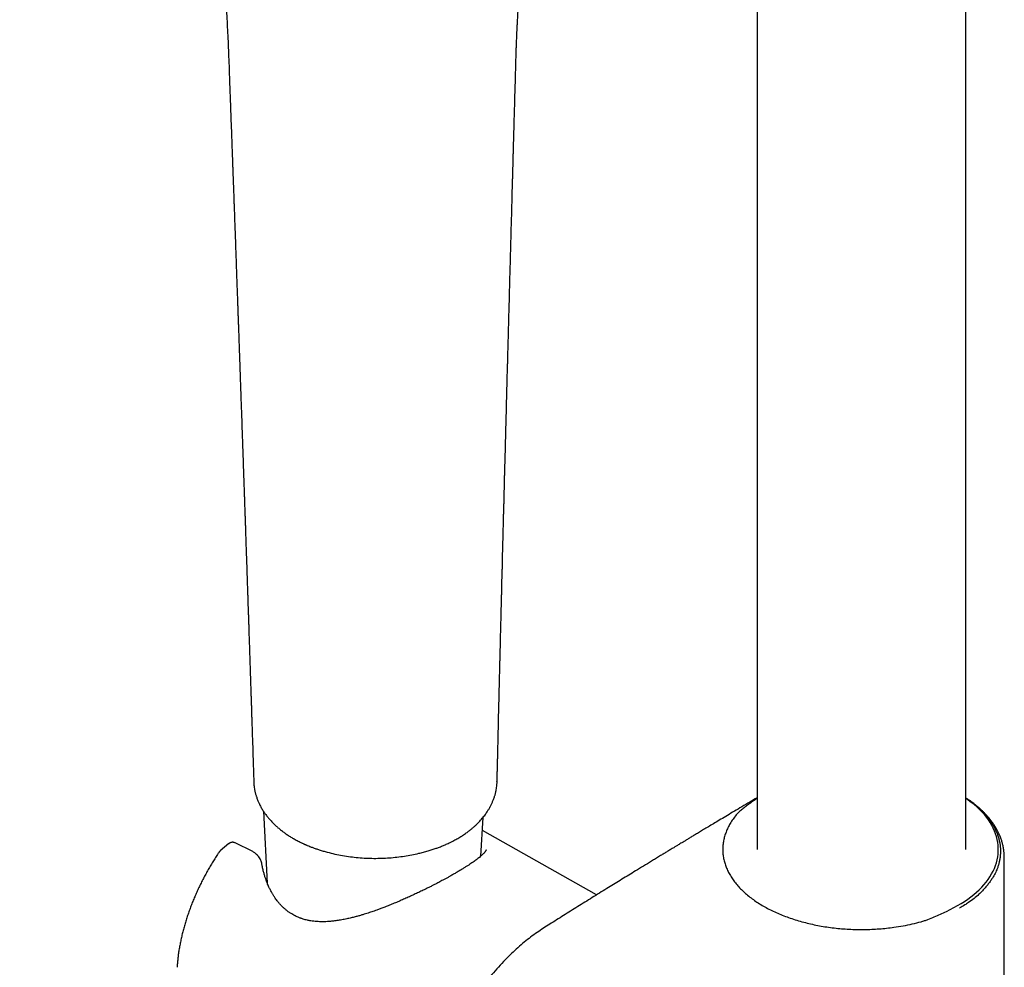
# Model space of a CAD drawing. Header units: millimetres. Extents: x 8 to 1795, y 12 to 2812.
# Tile 9 of 34: x 1517 to 1620, y 868 to 968. Entities that reach past the tile are written whole.
import ezdxf

# ---------------------------------------------------------------- set-up
doc = ezdxf.new("R2010")
doc.units = ezdxf.units.MM

msp = doc.modelspace()

# ---------------------------------------------------------------- linework, layer by layer
at = {"color": 7, "linetype": 'Continuous', "lineweight": 30}
for p, q in [((1594.2, 1217.21), (1594.2, 880.86)), ((1616.1, 880.86), (1616.1, 1217.21)), ((1568.85, 962.68), (1568.85, 962.67)), ((1541.37, 887.96), (1541.37, 887.93)), ((1541.37, 887.95), (1541.37, 887.91)), ((1566.89, 887.95), (1566.89, 888)), ((1594.2, 886.23), (1593.88, 886.01)), ((1593.88, 886.01), (1593.88, 886.01)), ((1542.38, 884.86), (1542.78, 877.31)), ((1565.21, 880.17), (1565.43, 884.22)), ((1577.35, 876.08), (1565.36, 882.83)), ((1537.85, 880.72), (1537.82, 880.68)), ((1538.76, 881.47), (1537.84, 880.71)), ((1541.25, 880.63), (1539.42, 881.54)), ((1539.42, 881.54), (1539.42, 881.54)), ((1620.15, 802.75), (1620.15, 880.02)), ((1542.24, 879.2), (1542.24, 879.26)), ((1615.5, 874.68), (1615.48, 874.72)), ((1614.07, 874.35), (1614.07, 874.35))]:
    msp.add_line(p, q, dxfattribs=at)
at = {"color": 7, "linetype": 'Continuous', "lineweight": 30, "flags": 128}
msp.add_lwpolyline([(1614.07, 874.35), (1614.48, 874.54), (1614.87, 874.75), (1615.25, 874.96), (1615.62, 875.17), (1615.98, 875.4), (1616.32, 875.63), (1616.64, 875.87), (1616.95, 876.12), (1617.24, 876.37), (1617.52, 876.63), (1617.78, 876.89), (1618.02, 877.16), (1618.25, 877.44), (1618.46, 877.72), (1618.65, 878), (1618.82, 878.29), (1618.97, 878.58), (1619.11, 878.87), (1619.23, 879.17), (1619.32, 879.47), (1619.4, 879.77), (1619.46, 880.07), (1619.5, 880.38), (1619.52, 880.68), (1619.52, 880.98), (1619.51, 881.29), (1619.47, 881.59), (1619.41, 881.89), (1619.34, 882.2), (1619.24, 882.5), (1619.13, 882.79), (1619, 883.09), (1618.85, 883.38), (1618.68, 883.67), (1618.49, 883.95), (1618.28, 884.23), (1618.06, 884.51), (1617.82, 884.78), (1617.56, 885.04), (1617.29, 885.3), (1617, 885.56), (1616.69, 885.8), (1616.37, 886.04), (1616.1, 886.23)], dxfattribs=at)
at = {"color": 7, "linetype": 'Continuous', "lineweight": 30}
for points, knots in [([(1516.79, 1025.47), (1517.09, 1025.09), (1517.69, 1024.34), (1518.56, 1023.23), (1519.4, 1022.15), (1520.19, 1021.12), (1520.93, 1020.12), (1521.64, 1019.16), (1522.32, 1018.21), (1522.97, 1017.27), (1523.6, 1016.34), (1524.17, 1015.47), (1524.7, 1014.64), (1525.19, 1013.87), (1525.63, 1013.15), (1526.02, 1012.48), (1526.38, 1011.87), (1526.7, 1011.32), (1527.01, 1010.76), (1527.35, 1010.15), (1527.71, 1009.47), (1528.11, 1008.72), (1528.52, 1007.9), (1528.96, 1007.01), (1529.41, 1006.06), (1529.87, 1005.06), (1530.34, 1004), (1530.81, 1002.9), (1531.28, 1001.73), (1531.71, 1000.64), (1532.08, 999.63), (1532.41, 998.73), (1532.71, 997.85), (1532.99, 997.02), (1533.25, 996.24), (1533.48, 995.51), (1533.69, 994.83), (1533.88, 994.21), (1534.04, 993.64), (1534.19, 993.14), (1534.32, 992.69), (1534.43, 992.29), (1534.53, 991.92), (1534.62, 991.6), (1534.69, 991.33), (1534.75, 991.14), (1534.78, 991.02), (1534.8, 990.92), (1534.83, 990.81), (1534.87, 990.67), (1534.92, 990.49), (1534.99, 990.22), (1535.08, 989.87), (1535.19, 989.44), (1535.32, 988.92), (1535.47, 988.29), (1535.65, 987.54), (1535.84, 986.74), (1536.04, 985.87), (1536.21, 985.07), (1536.37, 984.33), (1536.5, 983.71), (1536.62, 983.11), (1536.73, 982.56), (1536.83, 982.06), (1536.92, 981.59), (1537, 981.15), (1537.08, 980.76), (1537.14, 980.42), (1537.19, 980.13), (1537.23, 979.87), (1537.28, 979.62), (1537.32, 979.35), (1537.37, 979.04), (1537.43, 978.68), (1537.5, 978.27), (1537.57, 977.81), (1537.65, 977.29), (1537.73, 976.73), (1537.81, 976.12), (1537.89, 975.47), (1537.98, 974.76), (1538.06, 974.01), (1538.15, 973.22), (1538.23, 972.38), (1538.31, 971.5), (1538.38, 970.57), (1538.45, 969.61), (1538.51, 968.56), (1538.57, 967.45), (1538.63, 966.25), (1538.69, 965.01), (1538.74, 963.72), (1538.77, 962.84), (1538.79, 962.39)], [0, 0, 0, 0, 0.020608, 0.040429, 0.059462, 0.077706, 0.095165, 0.111835, 0.127713, 0.144263, 0.15986, 0.174505, 0.188196, 0.200932, 0.212713, 0.223538, 0.233407, 0.24232, 0.250278, 0.260483, 0.271328, 0.282812, 0.295991, 0.309924, 0.32461, 0.340048, 0.356239, 0.373184, 0.390882, 0.409336, 0.422781, 0.436554, 0.449859, 0.462402, 0.474186, 0.485022, 0.495128, 0.504503, 0.513149, 0.520497, 0.527213, 0.533295, 0.538743, 0.543557, 0.547707, 0.550939, 0.552221, 0.5534, 0.555057, 0.557247, 0.559969, 0.563222, 0.569197, 0.575687, 0.582655, 0.592931, 0.604105, 0.61619, 0.629201, 0.643137, 0.652759, 0.662422, 0.671418, 0.679731, 0.687362, 0.694313, 0.701105, 0.707089, 0.712265, 0.716634, 0.720211, 0.723766, 0.727827, 0.732517, 0.73791, 0.744162, 0.751188, 0.758992, 0.767571, 0.776929, 0.787064, 0.797975, 0.809661, 0.822122, 0.83536, 0.849374, 0.864165, 0.879734, 0.896081, 0.914959, 0.934781, 0.955556, 0.977292, 1, 1, 1, 1]), ([(1568.86, 962.67), (1568.86, 962.87), (1568.87, 963.25), (1568.89, 963.79), (1568.9, 964.29), (1568.92, 964.74), (1568.93, 965.13), (1568.94, 965.48), (1568.96, 965.78), (1568.97, 966.03), (1568.97, 966.25), (1568.98, 966.44), (1568.99, 966.61), (1569, 966.79), (1569.01, 966.99), (1569.02, 967.23), (1569.03, 967.49), (1569.05, 967.79), (1569.07, 968.12), (1569.09, 968.46), (1569.11, 968.81), (1569.13, 969.16), (1569.16, 969.49), (1569.18, 969.79), (1569.2, 970.04), (1569.22, 970.26), (1569.24, 970.47), (1569.26, 970.68), (1569.28, 970.92), (1569.31, 971.2), (1569.34, 971.51), (1569.37, 971.85), (1569.41, 972.18), (1569.45, 972.52), (1569.49, 972.85), (1569.53, 973.16), (1569.57, 973.47), (1569.6, 973.74), (1569.64, 973.98), (1569.66, 974.17), (1569.69, 974.33), (1569.71, 974.47), (1569.73, 974.64), (1569.76, 974.83), (1569.8, 975.05), (1569.88, 975.58), (1570.02, 976.4), (1570.24, 977.49), (1570.46, 978.55), (1570.71, 979.58), (1570.97, 980.59), (1571.28, 981.69), (1571.64, 982.87), (1572.07, 984.11), (1572.49, 985.25), (1572.91, 986.27), (1573.31, 987.2), (1573.64, 987.91), (1573.89, 988.44), (1574.07, 988.78), (1574.25, 989.13), (1574.43, 989.49), (1574.62, 989.83), (1574.8, 990.15), (1574.96, 990.43), (1575.09, 990.67), (1575.2, 990.86), (1575.27, 990.96), (1575.29, 991)], [0, 0, 0, 0, 0.017832, 0.0342027, 0.0491178, 0.0625782, 0.074581, 0.0849458, 0.093894, 0.1016315, 0.1083554, 0.1141677, 0.1189225, 0.1238919, 0.1300459, 0.1373902, 0.1458711, 0.1547204, 0.1652162, 0.1758991, 0.186772, 0.1978374, 0.2085167, 0.2180614, 0.2260102, 0.2329314, 0.2389776, 0.2456091, 0.2531854, 0.2622615, 0.2724187, 0.2833007, 0.2941615, 0.3049787, 0.3157517, 0.3258681, 0.3359393, 0.3451929, 0.3530576, 0.359522, 0.3638465, 0.3683528, 0.3737738, 0.3801145, 0.3873806, 0.3953311, 0.4323194, 0.4693543, 0.5053709, 0.5408547, 0.5763387, 0.6118294, 0.6583047, 0.7047845, 0.7512717, 0.7889271, 0.8265834, 0.86425, 0.8790561, 0.8941917, 0.9098124, 0.9259166, 0.9425021, 0.9587268, 0.9714514, 0.9830797, 0.9937134, 1, 1, 1, 1]), ([(1538.78, 962.39), (1538.79, 962.21), (1538.81, 961.71), (1538.84, 960.92), (1538.87, 960.01), (1538.9, 959.19), (1538.93, 958.45), (1538.95, 957.77), (1538.98, 957.07), (1539.01, 956.32), (1539.04, 955.54), (1539.07, 954.7), (1539.1, 953.82), (1539.13, 953.05), (1539.15, 952.43), (1539.17, 951.99), (1539.18, 951.6), (1539.19, 951.26), (1539.2, 950.98), (1539.21, 950.75), (1539.22, 950.57), (1539.22, 950.44), (1539.23, 950.32), (1539.23, 950.19), (1539.24, 950.01), (1539.25, 949.76), (1539.26, 949.43), (1539.27, 949.03), (1539.29, 948.58), (1539.31, 948.08), (1539.33, 947.58), (1539.34, 947.09), (1539.37, 946.45), (1539.39, 945.68), (1539.43, 944.78), (1539.46, 943.88), (1539.49, 942.99), (1539.52, 942.21), (1539.54, 941.54), (1539.56, 940.96), (1539.58, 940.41), (1539.6, 939.88), (1539.62, 939.45), (1539.63, 939.11), (1539.64, 938.86), (1539.65, 938.63), (1539.65, 938.42), (1539.66, 938.2), (1539.67, 937.98), (1539.68, 937.72), (1539.69, 937.4), (1539.7, 937.03), (1539.72, 936.61), (1539.74, 936.15), (1539.75, 935.67), (1539.78, 934.98), (1539.81, 934.1), (1539.84, 933.14), (1539.87, 932.31), (1539.9, 931.59), (1539.92, 930.91), (1539.94, 930.28), (1539.96, 929.71), (1539.98, 929.24), (1539.99, 928.85), (1540, 928.53), (1540.01, 928.23), (1540.02, 927.94), (1540.03, 927.64), (1540.05, 927.25), (1540.06, 926.76), (1540.09, 926.16), (1540.11, 925.5), (1540.13, 924.84), (1540.15, 924.18), (1540.18, 923.52), (1540.2, 922.82), (1540.23, 922.03), (1540.26, 921.17), (1540.28, 920.45), (1540.3, 919.92), (1540.31, 919.6), (1540.32, 919.28), (1540.33, 918.97), (1540.35, 918.65), (1540.36, 918.35), (1540.37, 918.07), (1540.37, 917.84), (1540.38, 917.66), (1540.38, 917.52), (1540.39, 917.38), (1540.39, 917.21), (1540.4, 916.99), (1540.41, 916.7), (1540.42, 916.37), (1540.44, 915.99), (1540.45, 915.57), (1540.47, 915.14), (1540.49, 914.47), (1540.52, 913.58), (1540.55, 912.52), (1540.59, 911.54), (1540.62, 910.62), (1540.65, 909.7), (1540.67, 908.97), (1540.69, 908.46), (1540.7, 908.16), (1540.71, 907.88), (1540.72, 907.64), (1540.73, 907.44), (1540.73, 907.27), (1540.74, 907.15), (1540.74, 907.06), (1540.74, 906.98), (1540.74, 906.9), (1540.75, 906.81), (1540.75, 906.7), (1540.75, 906.58), (1540.76, 906.39), (1540.77, 906.12), (1540.78, 905.74), (1540.8, 905.33), (1540.81, 904.88), (1540.83, 904.4), (1540.84, 903.87), (1540.86, 903.31), (1540.88, 902.71), (1540.91, 902.05), (1540.93, 901.3), (1540.96, 900.48), (1540.99, 899.62), (1541.01, 898.75), (1541.04, 897.89), (1541.06, 897.23), (1541.08, 896.77), (1541.09, 896.54), (1541.09, 896.35), (1541.1, 896.19), (1541.1, 896.07), (1541.11, 895.96), (1541.11, 895.83), (1541.12, 895.67), (1541.12, 895.48), (1541.13, 895.22), (1541.14, 894.9), (1541.15, 894.5), (1541.17, 894.05), (1541.18, 893.55), (1541.2, 892.98), (1541.22, 892.37), (1541.25, 891.69), (1541.27, 890.96), (1541.29, 890.18), (1541.32, 889.34), (1541.35, 888.6), (1541.36, 888.13), (1541.37, 887.96)], [0, 0, 0, 0, 0.007251, 0.0198814, 0.0320214, 0.0439017, 0.053054, 0.0620514, 0.071376, 0.0813407, 0.0919458, 0.1031912, 0.1150768, 0.1276027, 0.1341537, 0.1400511, 0.1452766, 0.1498301, 0.1537117, 0.1569214, 0.1591335, 0.1608541, 0.1621759, 0.1638337, 0.1659855, 0.1695502, 0.1739618, 0.1792204, 0.1857126, 0.1923886, 0.1990859, 0.2058044, 0.2125441, 0.2246321, 0.2367878, 0.249011, 0.2610185, 0.2725528, 0.2804848, 0.2881765, 0.2956277, 0.3028386, 0.3096049, 0.3131182, 0.3164273, 0.319532, 0.3224324, 0.3251314, 0.3280087, 0.3313324, 0.3357743, 0.3408238, 0.3464809, 0.3527455, 0.3593464, 0.3658198, 0.3805422, 0.394512, 0.404594, 0.414244, 0.4234484, 0.4319248, 0.4395602, 0.4463547, 0.4511032, 0.4553327, 0.4591555, 0.4630715, 0.4671404, 0.4714031, 0.4786492, 0.4867113, 0.4955895, 0.5052837, 0.5134889, 0.5223058, 0.5317493, 0.5418195, 0.553842, 0.5666505, 0.5708383, 0.5751038, 0.579447, 0.5837959, 0.5877753, 0.5922365, 0.5960085, 0.5990915, 0.6014854, 0.6031915, 0.6048096, 0.6068364, 0.610007, 0.6138395, 0.618334, 0.6234904, 0.6292741, 0.6351459, 0.6409214, 0.6563076, 0.6709657, 0.683438, 0.6956902, 0.7081119, 0.7207034, 0.7248045, 0.7289214, 0.7327293, 0.7359922, 0.7387101, 0.7408829, 0.7425366, 0.7436244, 0.7445322, 0.745614, 0.74687, 0.7483, 0.7499042, 0.7516824, 0.7559728, 0.7610274, 0.7668462, 0.7726875, 0.779138, 0.7861978, 0.7937979, 0.8018161, 0.8102497, 0.8206887, 0.8317013, 0.8432874, 0.8554471, 0.8666221, 0.8782412, 0.8818814, 0.885023, 0.8876162, 0.8896613, 0.891158, 0.8924965, 0.8941765, 0.8963339, 0.8989687, 0.9020808, 0.9066422, 0.9119495, 0.9180027, 0.9248018, 0.9323467, 0.9406375, 0.9496742, 0.9594567, 0.9699851, 0.9812594, 0.9932796, 1, 1, 1, 1]), ([(1566.91, 888), (1566.91, 888.02), (1566.92, 888.21), (1566.92, 888.55), (1566.93, 888.99), (1566.94, 889.38), (1566.95, 889.72), (1566.96, 890.01), (1566.96, 890.24), (1566.97, 890.42), (1566.97, 890.56), (1566.97, 890.65), (1566.97, 890.72), (1566.97, 890.77), (1566.98, 890.84), (1566.98, 890.93), (1566.98, 891.08), (1566.99, 891.27), (1566.99, 891.5), (1567, 891.77), (1567.01, 892.09), (1567.01, 892.43), (1567.03, 892.99), (1567.04, 893.73), (1567.06, 894.59), (1567.08, 895.38), (1567.1, 896.08), (1567.12, 896.73), (1567.13, 897.29), (1567.14, 897.74), (1567.15, 898.11), (1567.16, 898.44), (1567.16, 898.75), (1567.17, 899.04), (1567.18, 899.33), (1567.19, 899.62), (1567.19, 899.92), (1567.2, 900.25), (1567.21, 900.62), (1567.22, 901.01), (1567.23, 901.49), (1567.25, 902.03), (1567.26, 902.59), (1567.27, 903.12), (1567.28, 903.6), (1567.3, 904.06), (1567.31, 904.53), (1567.32, 905.03), (1567.33, 905.59), (1567.35, 906.1), (1567.36, 906.56), (1567.37, 906.94), (1567.38, 907.34), (1567.39, 907.72), (1567.4, 908.07), (1567.4, 908.36), (1567.41, 908.62), (1567.41, 908.82), (1567.42, 908.98), (1567.42, 909.11), (1567.42, 909.23), (1567.43, 909.43), (1567.44, 909.71), (1567.45, 910.07), (1567.46, 910.46), (1567.47, 910.88), (1567.48, 911.38), (1567.49, 911.97), (1567.51, 912.65), (1567.53, 913.37), (1567.55, 914.15), (1567.57, 914.96), (1567.59, 915.66), (1567.6, 916.23), (1567.61, 916.66), (1567.63, 917.1), (1567.64, 917.53), (1567.65, 917.94), (1567.66, 918.31), (1567.67, 918.66), (1567.67, 918.96), (1567.68, 919.23), (1567.69, 919.46), (1567.69, 919.74), (1567.7, 920.09), (1567.71, 920.52), (1567.73, 921.12), (1567.75, 921.89), (1567.78, 922.83), (1567.8, 923.77), (1567.83, 924.72), (1567.85, 925.68), (1567.88, 926.66), (1567.9, 927.68), (1567.93, 928.73), (1567.96, 929.81), (1567.98, 930.71), (1568, 931.42), (1568.02, 931.89), (1568.03, 932.32), (1568.04, 932.69), (1568.05, 933), (1568.05, 933.25), (1568.06, 933.44), (1568.06, 933.61), (1568.07, 933.79), (1568.07, 933.99), (1568.08, 934.22), (1568.09, 934.51), (1568.09, 934.86), (1568.11, 935.27), (1568.12, 935.72), (1568.13, 936.21), (1568.14, 936.7), (1568.18, 937.83), (1568.22, 939.52), (1568.28, 941.78), (1568.35, 944.16), (1568.42, 946.73), (1568.47, 948.69), (1568.5, 949.85), (1568.51, 950.21), (1568.52, 950.54), (1568.53, 950.82), (1568.54, 951.08), (1568.54, 951.3), (1568.55, 951.49), (1568.55, 951.66), (1568.56, 951.82), (1568.56, 952.01), (1568.57, 952.27), (1568.58, 952.57), (1568.59, 952.94), (1568.6, 953.36), (1568.61, 953.83), (1568.63, 954.35), (1568.64, 954.93), (1568.66, 955.56), (1568.68, 956.25), (1568.7, 956.99), (1568.72, 957.8), (1568.75, 958.67), (1568.77, 959.59), (1568.8, 960.57), (1568.83, 961.6), (1568.85, 962.31), (1568.86, 962.68)], [0, 0, 0, 0, 0.001058, 0.007551, 0.013388, 0.01857, 0.023098, 0.02697, 0.030188, 0.032466, 0.034243, 0.035518, 0.036292, 0.03688, 0.037705, 0.038799, 0.040811, 0.043365, 0.04646, 0.050096, 0.054273, 0.058985, 0.063825, 0.076586, 0.088541, 0.098535, 0.107887, 0.116625, 0.124823, 0.129991, 0.13492, 0.139417, 0.143345, 0.147156, 0.151199, 0.154785, 0.158802, 0.163252, 0.168132, 0.173444, 0.17906, 0.187237, 0.194834, 0.201852, 0.208291, 0.214174, 0.220232, 0.226978, 0.234414, 0.242539, 0.247492, 0.252669, 0.258071, 0.263343, 0.267965, 0.271932, 0.275245, 0.278134, 0.280231, 0.281573, 0.283094, 0.285204, 0.289578, 0.294394, 0.299606, 0.305214, 0.311218, 0.319679, 0.328802, 0.338526, 0.348846, 0.359763, 0.371277, 0.376911, 0.382679, 0.388578, 0.39444, 0.399829, 0.405006, 0.409627, 0.413694, 0.417206, 0.420186, 0.423175, 0.428354, 0.434122, 0.440477, 0.452642, 0.465165, 0.478042, 0.4905, 0.503309, 0.516529, 0.530162, 0.544208, 0.558667, 0.573494, 0.580601, 0.586988, 0.592655, 0.597604, 0.601833, 0.605343, 0.607596, 0.609635, 0.612015, 0.614758, 0.617866, 0.621338, 0.626285, 0.631821, 0.637948, 0.644569, 0.651264, 0.657987, 0.69005, 0.719193, 0.748709, 0.785927, 0.82263, 0.827905, 0.832745, 0.837092, 0.840949, 0.844314, 0.847187, 0.849943, 0.852016, 0.853904, 0.856499, 0.859885, 0.864022, 0.86891, 0.874549, 0.880939, 0.887948, 0.895681, 0.904139, 0.913322, 0.92344, 0.934312, 0.94594, 0.958323, 0.97146, 0.985353, 1, 1, 1, 1]), ([(1541.37, 887.9), (1541.37, 887.8), (1541.38, 887.62), (1541.42, 887.36), (1541.45, 887.13), (1541.49, 886.95), (1541.52, 886.8), (1541.56, 886.67), (1541.6, 886.53), (1541.64, 886.39), (1541.7, 886.23), (1541.76, 886.05), (1541.83, 885.89), (1541.89, 885.75), (1541.95, 885.62), (1542.02, 885.48), (1542.1, 885.32), (1542.2, 885.15), (1542.31, 884.98), (1542.41, 884.81), (1542.55, 884.61), (1542.74, 884.36), (1542.98, 884.06), (1543.24, 883.77), (1543.47, 883.54), (1543.65, 883.37), (1543.78, 883.25), (1543.91, 883.13), (1544.07, 883), (1544.28, 882.84), (1544.53, 882.65), (1544.83, 882.43), (1545.16, 882.21), (1545.41, 882.07), (1545.52, 882)], [0, 0, 0, 0, 0.038419, 0.077389, 0.109509, 0.134791, 0.155784, 0.17452, 0.193714, 0.213374, 0.237182, 0.26486, 0.290633, 0.311363, 0.328447, 0.348989, 0.37398, 0.40271, 0.431319, 0.457769, 0.482067, 0.532123, 0.58305, 0.635683, 0.688896, 0.711567, 0.733408, 0.754727, 0.780997, 0.814225, 0.853603, 0.899632, 0.952278, 1, 1, 1, 1]), ([(1563.09, 882.2), (1563.22, 882.29), (1563.48, 882.45), (1563.82, 882.7), (1564.11, 882.92), (1564.36, 883.13), (1564.58, 883.32), (1564.76, 883.49), (1564.93, 883.66), (1565.1, 883.84), (1565.27, 884.03), (1565.44, 884.23), (1565.6, 884.43), (1565.74, 884.62), (1565.88, 884.83), (1566.03, 885.07), (1566.18, 885.34), (1566.32, 885.61), (1566.45, 885.89), (1566.55, 886.14), (1566.62, 886.36), (1566.67, 886.5), (1566.71, 886.64), (1566.75, 886.79), (1566.78, 886.95), (1566.82, 887.14), (1566.86, 887.38), (1566.9, 887.68), (1566.91, 887.89), (1566.91, 888.01)], [0, 0, 0, 0, 0.06025, 0.114207, 0.161835, 0.203484, 0.241354, 0.275784, 0.307446, 0.339044, 0.374261, 0.412072, 0.447551, 0.480047, 0.510369, 0.554046, 0.599714, 0.641626, 0.684071, 0.733347, 0.75879, 0.780346, 0.799569, 0.820926, 0.844701, 0.872748, 0.907987, 0.950413, 1, 1, 1, 1]), ([(1594.2, 886.28), (1593.95, 886.13), (1593.41, 885.81), (1592.62, 885.34), (1591.83, 884.88), (1591.1, 884.44), (1590.41, 884.03), (1589.79, 883.66), (1589.22, 883.32), (1588.72, 883.02), (1588.26, 882.74), (1587.84, 882.49), (1587.46, 882.26), (1587.12, 882.06), (1586.82, 881.87), (1586.55, 881.71), (1586.32, 881.57), (1586.11, 881.45), (1585.93, 881.34), (1585.77, 881.24), (1585.64, 881.16), (1585.51, 881.08), (1585.36, 880.99), (1585.18, 880.88), (1584.96, 880.75), (1584.67, 880.58), (1584.33, 880.37), (1583.95, 880.14), (1583.54, 879.88), (1582.97, 879.54), (1582.27, 879.11), (1581.24, 878.48), (1580.02, 877.73), (1578.57, 876.84), (1577.08, 875.92), (1575.57, 874.98), (1574.07, 874.04), (1572.87, 873.29), (1571.93, 872.69), (1571.27, 872.26), (1570.59, 871.79), (1569.92, 871.27), (1569.25, 870.7), (1568.59, 870.1), (1567.91, 869.44), (1567.22, 868.72), (1566.52, 867.93), (1565.84, 867.09), (1565.18, 866.22), (1564.54, 865.31), (1563.94, 864.38), (1563.36, 863.42), (1562.85, 862.49), (1562.41, 861.61), (1562.01, 860.77), (1561.64, 859.92), (1561.3, 859.05), (1561, 858.22), (1560.74, 857.42), (1560.52, 856.67), (1560.33, 855.92), (1560.17, 855.2), (1560.04, 854.53), (1559.95, 853.97), (1559.89, 853.5), (1559.84, 853.13), (1559.81, 852.78), (1559.78, 852.46), (1559.76, 852.19), (1559.75, 851.98), (1559.75, 851.82), (1559.74, 851.68), (1559.74, 851.53), (1559.73, 851.34), (1559.73, 851.08), (1559.74, 850.77), (1559.75, 850.41), (1559.77, 850.01), (1559.81, 849.6), (1559.85, 849.23), (1559.9, 848.9), (1559.94, 848.6), (1560, 848.32), (1560.06, 848.04), (1560.12, 847.77), (1560.18, 847.54), (1560.23, 847.35), (1560.27, 847.21), (1560.31, 847.09), (1560.35, 846.97), (1560.4, 846.81), (1560.47, 846.61), (1560.56, 846.37), (1560.66, 846.14), (1560.76, 845.92), (1560.86, 845.71), (1560.96, 845.51), (1561.07, 845.3), (1561.18, 845.11), (1561.29, 844.94), (1561.39, 844.78), (1561.5, 844.62), (1561.62, 844.44), (1561.76, 844.26), (1561.92, 844.06), (1562.1, 843.86), (1562.28, 843.67), (1562.46, 843.49), (1562.63, 843.33), (1562.83, 843.16), (1563.07, 842.97), (1563.35, 842.76), (1563.56, 842.64), (1563.67, 842.57)], [0, 0, 0, 0, 0.014986, 0.031259, 0.046588, 0.060971, 0.074408, 0.0869, 0.09752, 0.107345, 0.116374, 0.124609, 0.132048, 0.138692, 0.14454, 0.149671, 0.154279, 0.158376, 0.161961, 0.165034, 0.167463, 0.169855, 0.172773, 0.176219, 0.180193, 0.186016, 0.192695, 0.200229, 0.20857, 0.21705, 0.233501, 0.24968, 0.277894, 0.305239, 0.33552, 0.365314, 0.394622, 0.42353, 0.436509, 0.449599, 0.462894, 0.476286, 0.48967, 0.503034, 0.51631, 0.531271, 0.546265, 0.561386, 0.576612, 0.591865, 0.607107, 0.622406, 0.637844, 0.650384, 0.663092, 0.675963, 0.688996, 0.702187, 0.713328, 0.724624, 0.736033, 0.746986, 0.757282, 0.766914, 0.77301, 0.778802, 0.784289, 0.789471, 0.79419, 0.797248, 0.799714, 0.801618, 0.8039, 0.807006, 0.811202, 0.816339, 0.822422, 0.829388, 0.836468, 0.843431, 0.848817, 0.854126, 0.859355, 0.864502, 0.869568, 0.874331, 0.877697, 0.880389, 0.882526, 0.884919, 0.887717, 0.891996, 0.896971, 0.90237, 0.906661, 0.911093, 0.915667, 0.920377, 0.925088, 0.92917, 0.93254, 0.936568, 0.9409, 0.945718, 0.950972, 0.956643, 0.962659, 0.96757, 0.972649, 0.978305, 0.984814, 0.992177, 1, 1, 1, 1]), ([(1593.88, 886.01), (1593.71, 885.88), (1593.42, 885.67), (1593.01, 885.36), (1592.65, 885.08), (1592.36, 884.84), (1592.15, 884.64), (1592.06, 884.53), (1592.01, 884.48)], [0, 0, 0, 0, 0.250879, 0.437484, 0.624144, 0.811473, 0.905748, 1, 1, 1, 1]), ([(1616.1, 886.25), (1616.21, 886.17), (1616.46, 886.01), (1616.82, 885.75), (1617.18, 885.46), (1617.51, 885.16), (1617.83, 884.85), (1618.13, 884.54), (1618.4, 884.21), (1618.65, 883.89), (1618.87, 883.56), (1619.07, 883.23), (1619.24, 882.89), (1619.39, 882.54), (1619.52, 882.19), (1619.61, 881.84), (1619.69, 881.48), (1619.73, 881.13), (1619.75, 880.79), (1619.74, 880.44), (1619.72, 880.09), (1619.66, 879.75), (1619.59, 879.4), (1619.49, 879.06), (1619.34, 878.67), (1619.13, 878.22), (1618.86, 877.78), (1618.6, 877.4), (1618.35, 877.08), (1618.09, 876.76), (1617.8, 876.45), (1617.44, 876.1), (1616.98, 875.71), (1616.47, 875.34), (1615.97, 875.01), (1615.65, 874.82), (1615.48, 874.72)], [0, 0, 0, 0, 0.023371, 0.050967, 0.07891, 0.106904, 0.135253, 0.163654, 0.192159, 0.219587, 0.247107, 0.274671, 0.30258, 0.33054, 0.35886, 0.387234, 0.415717, 0.443049, 0.470426, 0.497891, 0.525398, 0.552376, 0.579353, 0.606519, 0.633684, 0.674972, 0.716428, 0.744304, 0.771619, 0.798934, 0.826426, 0.853917, 0.895713, 0.937698, 0.965944, 1, 1, 1, 1]), ([(1620.15, 880.02), (1620.15, 880.09), (1620.15, 880.23), (1620.14, 880.43), (1620.12, 880.63), (1620.09, 880.82), (1620.06, 881.03), (1620.02, 881.23), (1619.98, 881.42), (1619.93, 881.6), (1619.88, 881.77), (1619.82, 881.95), (1619.75, 882.15), (1619.66, 882.36), (1619.55, 882.61), (1619.41, 882.88), (1619.24, 883.19), (1619.03, 883.51), (1618.81, 883.82), (1618.58, 884.12), (1618.35, 884.39), (1618.12, 884.63), (1617.91, 884.85), (1617.71, 885.03), (1617.55, 885.18), (1617.41, 885.3), (1617.29, 885.4), (1617.2, 885.47), (1617.12, 885.54), (1617, 885.63), (1616.85, 885.75), (1616.64, 885.91), (1616.39, 886.08), (1616.2, 886.2), (1616.1, 886.27)], [0, 0, 0, 0, 0.023567, 0.049655, 0.078381, 0.109063, 0.137417, 0.17002, 0.197491, 0.223006, 0.248581, 0.274867, 0.302092, 0.333397, 0.369769, 0.411193, 0.45686, 0.508743, 0.56021, 0.608363, 0.652894, 0.693829, 0.731188, 0.764411, 0.790389, 0.812078, 0.829483, 0.842608, 0.854533, 0.86929, 0.894022, 0.924231, 0.959975, 1, 1, 1, 1]), ([(1592.01, 884.48), (1591.9, 884.33), (1591.67, 884.04), (1591.38, 883.59), (1591.13, 883.14), (1590.94, 882.69), (1590.78, 882.23), (1590.67, 881.77), (1590.61, 881.31), (1590.59, 880.84), (1590.61, 880.37), (1590.68, 879.91), (1590.79, 879.45), (1590.95, 879), (1591.15, 878.55), (1591.39, 878.11), (1591.67, 877.67), (1592, 877.25), (1592.36, 876.84), (1592.76, 876.44), (1593.2, 876.05), (1593.68, 875.68), (1594.18, 875.32), (1594.72, 874.99), (1595.29, 874.67), (1595.89, 874.37), (1596.52, 874.09), (1597.17, 873.83), (1597.85, 873.59), (1598.55, 873.37), (1599.27, 873.17), (1600, 873), (1600.75, 872.84), (1601.51, 872.72), (1602.29, 872.61), (1603.07, 872.54), (1603.85, 872.48), (1604.64, 872.45), (1605.44, 872.45), (1606.23, 872.47), (1607.02, 872.52), (1607.8, 872.59), (1608.64, 872.69), (1609.55, 872.84), (1610.5, 873.03), (1611.11, 873.19), (1611.42, 873.27)], [0, 0, 0, 0, 0.023268, 0.046537, 0.069081, 0.091643, 0.114187, 0.136731, 0.159293, 0.181837, 0.204319, 0.226819, 0.249301, 0.271659, 0.294033, 0.316391, 0.338745, 0.361117, 0.383471, 0.405826, 0.428197, 0.450551, 0.472712, 0.49489, 0.51705, 0.53921, 0.561387, 0.583548, 0.605703, 0.627874, 0.65003, 0.672187, 0.69436, 0.716517, 0.738618, 0.760737, 0.78284, 0.804936, 0.827048, 0.849144, 0.871243, 0.893359, 0.915458, 0.943628, 0.971831, 1, 1, 1, 1]), ([(1545.51, 882.01), (1545.57, 881.97), (1545.71, 881.9), (1545.91, 881.79), (1546.12, 881.68), (1546.29, 881.6), (1546.43, 881.53), (1546.54, 881.48), (1546.62, 881.44), (1546.68, 881.41), (1546.73, 881.39), (1546.79, 881.36), (1546.86, 881.34), (1546.93, 881.3), (1547.06, 881.25), (1547.27, 881.16), (1547.56, 881.05), (1547.89, 880.93), (1548.25, 880.81), (1548.65, 880.69), (1549.19, 880.54), (1549.87, 880.37), (1550.68, 880.21), (1551.5, 880.09), (1552.33, 880), (1553.15, 879.94), (1553.98, 879.92), (1554.79, 879.93), (1555.6, 879.97), (1556.4, 880.05), (1557.18, 880.15), (1557.95, 880.28), (1558.61, 880.43), (1559.18, 880.57), (1559.66, 880.7), (1560.09, 880.84), (1560.49, 880.97), (1560.81, 881.09), (1561.06, 881.19), (1561.26, 881.27), (1561.43, 881.34), (1561.59, 881.41), (1561.77, 881.49), (1562, 881.6), (1562.17, 881.69), (1562.26, 881.73)], [0, 0, 0, 0, 0.012892, 0.029489, 0.043742, 0.05566, 0.065253, 0.072528, 0.078086, 0.081318, 0.084787, 0.088685, 0.093011, 0.097767, 0.10295, 0.119412, 0.139106, 0.159418, 0.182299, 0.207525, 0.233087, 0.280359, 0.327131, 0.373412, 0.419213, 0.464557, 0.50947, 0.553964, 0.598203, 0.642239, 0.686077, 0.729716, 0.773155, 0.802234, 0.831219, 0.85872, 0.883468, 0.905465, 0.919847, 0.932749, 0.944229, 0.952933, 0.965122, 0.980806, 1, 1, 1, 1]), ([(1545.51, 882.01), (1545.52, 882.01), (1545.52, 882), (1545.52, 882), (1545.52, 882)], [0, 0, 0, 0, 0.9640925, 1, 1, 1, 1]), ([(1562.26, 881.73), (1562.33, 881.77), (1562.48, 881.85), (1562.69, 881.96), (1562.89, 882.08), (1563.02, 882.16), (1563.09, 882.2)], [0, 0, 0, 0, 0.264389, 0.499675, 0.734665, 1, 1, 1, 1]), ([(1537.8, 880.67), (1537.79, 880.66), (1537.76, 880.63), (1537.74, 880.59), (1537.72, 880.57)], [0, 0, 0, 0, 0.301916, 1, 1, 1, 1]), ([(1539.42, 881.54), (1539.39, 881.56), (1539.33, 881.58), (1539.24, 881.6), (1539.17, 881.61), (1539.11, 881.61), (1539.04, 881.6), (1538.95, 881.58), (1538.85, 881.54), (1538.79, 881.49), (1538.75, 881.46)], [0, 0, 0, 0, 0.1503047, 0.275361, 0.3647427, 0.436168, 0.5353002, 0.663895, 0.8204543, 1, 1, 1, 1]), ([(1565.76, 880.82), (1565.76, 880.81), (1565.76, 880.8), (1565.75, 880.78), (1565.74, 880.77), (1565.73, 880.75), (1565.73, 880.73), (1565.72, 880.72), (1565.7, 880.7), (1565.68, 880.66), (1565.64, 880.61), (1565.59, 880.54), (1565.51, 880.45), (1565.39, 880.32), (1565.23, 880.18), (1565.07, 880.04), (1564.9, 879.91), (1564.75, 879.79), (1564.58, 879.66), (1564.38, 879.52), (1564.16, 879.38), (1563.93, 879.22), (1563.67, 879.06), (1563.38, 878.88), (1563.07, 878.68), (1562.74, 878.49), (1562.41, 878.3), (1562.08, 878.11), (1561.77, 877.94), (1561.49, 877.78), (1561.23, 877.65), (1561, 877.52), (1560.78, 877.4), (1560.56, 877.29), (1560.32, 877.16), (1560.04, 877.02), (1559.72, 876.86), (1559.35, 876.68), (1558.91, 876.46), (1558.44, 876.24), (1557.95, 876.01), (1557.46, 875.79), (1556.97, 875.57), (1556.47, 875.36), (1555.98, 875.15), (1555.49, 874.95), (1555.04, 874.78), (1554.64, 874.63), (1554.3, 874.5), (1554.01, 874.4), (1553.75, 874.31), (1553.49, 874.22), (1553.23, 874.14), (1552.94, 874.05), (1552.63, 873.95), (1552.28, 873.85), (1551.89, 873.75), (1551.46, 873.64), (1550.98, 873.54), (1550.47, 873.44), (1549.98, 873.37), (1549.53, 873.32), (1549.13, 873.28), (1548.79, 873.27), (1548.5, 873.27), (1548.24, 873.27), (1547.96, 873.29), (1547.66, 873.32), (1547.33, 873.36), (1547.03, 873.42), (1546.77, 873.48), (1546.57, 873.54), (1546.42, 873.59), (1546.29, 873.63), (1546.16, 873.68), (1546, 873.75), (1545.8, 873.84), (1545.58, 873.95), (1545.34, 874.09), (1545.1, 874.24), (1544.88, 874.41), (1544.66, 874.58), (1544.46, 874.76), (1544.29, 874.92), (1544.17, 875.06), (1544.07, 875.16), (1543.98, 875.27), (1543.87, 875.4), (1543.75, 875.56), (1543.6, 875.77), (1543.44, 876.01), (1543.29, 876.27), (1543.16, 876.49), (1543.07, 876.67), (1542.99, 876.83), (1542.91, 877.01), (1542.81, 877.24), (1542.71, 877.5), (1542.61, 877.78), (1542.51, 878.09), (1542.41, 878.44), (1542.31, 878.83), (1542.26, 879.11), (1542.24, 879.26)], [0, 0, 0, 0, 0.011084, 0.020738, 0.028952, 0.035718, 0.041032, 0.045071, 0.049123, 0.057237, 0.065857, 0.074123, 0.087589, 0.101717, 0.116779, 0.131583, 0.14265, 0.15302, 0.163099, 0.174253, 0.186592, 0.197778, 0.209783, 0.222602, 0.23623, 0.249666, 0.262001, 0.274522, 0.285675, 0.295456, 0.303862, 0.311502, 0.318861, 0.325617, 0.333214, 0.341961, 0.351851, 0.362887, 0.376808, 0.391236, 0.405678, 0.420122, 0.434554, 0.448955, 0.463309, 0.477597, 0.490846, 0.50261, 0.512256, 0.520616, 0.527851, 0.535143, 0.542736, 0.550977, 0.560022, 0.570324, 0.581879, 0.594678, 0.608705, 0.625067, 0.640139, 0.653875, 0.666305, 0.677466, 0.685817, 0.693894, 0.702889, 0.712839, 0.72375, 0.735605, 0.743941, 0.75085, 0.756348, 0.760446, 0.764835, 0.770773, 0.77826, 0.787292, 0.797026, 0.806861, 0.816232, 0.825707, 0.835236, 0.843411, 0.84959, 0.853511, 0.858103, 0.863752, 0.870462, 0.878235, 0.889045, 0.898868, 0.907657, 0.91367, 0.919077, 0.925017, 0.932864, 0.942629, 0.951657, 0.96189, 0.973344, 0.986038, 1, 1, 1, 1]), ([(1537.72, 880.57), (1537.67, 880.49), (1537.51, 880.27), (1537.27, 879.89), (1536.99, 879.44), (1536.71, 878.98), (1536.45, 878.51), (1536.19, 878.04), (1535.95, 877.57), (1535.71, 877.09), (1535.48, 876.61), (1535.26, 876.13), (1535.06, 875.64), (1534.86, 875.16), (1534.68, 874.67), (1534.5, 874.18), (1534.34, 873.69), (1534.18, 873.2), (1534.04, 872.71), (1533.91, 872.23), (1533.8, 871.74), (1533.69, 871.26), (1533.6, 870.78), (1533.51, 870.3), (1533.44, 869.83), (1533.39, 869.36), (1533.34, 868.91), (1533.33, 868.63), (1533.32, 868.5)], [0, 0, 0, 0, 0.020757, 0.06008, 0.099402, 0.138724, 0.178045, 0.217367, 0.25669, 0.296014, 0.335341, 0.374671, 0.414005, 0.453344, 0.492689, 0.532039, 0.571397, 0.610762, 0.650135, 0.689518, 0.72891, 0.768312, 0.807725, 0.847148, 0.886583, 0.926028, 0.965485, 1, 1, 1, 1]), ([(1542.22, 879.29), (1542.21, 879.37), (1542.17, 879.51), (1542.1, 879.7), (1542.02, 879.89), (1541.92, 880.05), (1541.82, 880.18), (1541.75, 880.25), (1541.69, 880.31), (1541.63, 880.37), (1541.53, 880.45), (1541.41, 880.54), (1541.31, 880.6), (1541.25, 880.63)], [0, 0, 0, 0, 0.136588, 0.259342, 0.367705, 0.502265, 0.602264, 0.649281, 0.685563, 0.736399, 0.805431, 0.893094, 1, 1, 1, 1]), ([(1611.42, 873.27), (1611.54, 873.31), (1611.79, 873.38), (1612.25, 873.55), (1612.8, 873.78), (1613.44, 874.07), (1613.86, 874.26), (1614.07, 874.35)], [0, 0, 0, 0, 0.1259518, 0.2519776, 0.5067936, 0.7536885, 1, 1, 1, 1])]:
    msp.add_open_spline(points, degree=3, knots=knots, dxfattribs=at)

doc.saveas('drawing.dxf')
